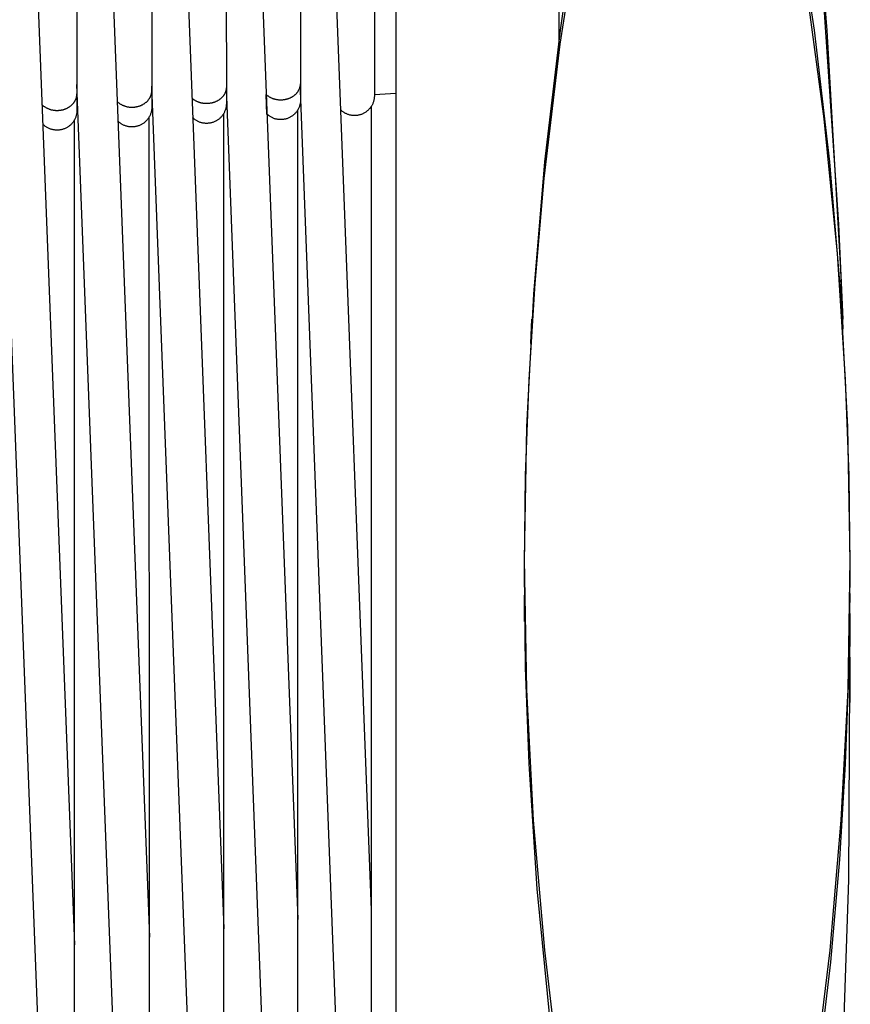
# Model space of a CAD drawing. Header units: millimetres. Extents: x 5000 to 6727, y 0 to 1679.
# Tile 30 of 106: x 5537 to 5715, y 276 to 487. Entities that reach past the tile are written whole.
import ezdxf

# ---------------------------------------------------------------- set-up
doc = ezdxf.new("R2010")
doc.units = ezdxf.units.MM
doc.layers.add('Archiv', color=18, linetype='Continuous', true_color=0x000000)
doc.layers.add('Make2D$Sichtbar$Kurven', color=18, linetype='Continuous', true_color=0x000000)

msp = doc.modelspace()

# ---------------------------------------------------------------- linework, layer by layer
at = {"layer": 'Archiv'}
for p, q in [((5597.01, 592.58), (5597.03, 473.79)), ((5596.95, 473.09), (5596.97, 473.17)), ((5596.97, 473.17), (5596.98, 473.25)), ((5596.98, 473.25), (5597, 473.33)), ((5597, 473.33), (5597.01, 473.41)), ((5597.01, 473.41), (5597.02, 473.49)), ((5597.02, 473.49), (5597.03, 473.57)), ((5597.03, 473.79), (5597.03, 472.06)), ((5597.03, 473.57), (5597.03, 473.64)), ((5589.83, 467.19), (5589.64, 471.41)), ((5589.64, 471.41), (5589.72, 471.34)), ((5589.72, 471.34), (5589.8, 471.27)), ((5589.8, 471.27), (5589.88, 471.2)), ((5589.88, 471.2), (5589.97, 471.13)), ((5589.97, 471.13), (5590.06, 471.07)), ((5590.06, 471.07), (5590.15, 471.01)), ((5595.39, 470.99), (5595.48, 471.05)), ((5595.48, 471.05), (5595.56, 471.1)), ((5595.56, 471.1), (5595.64, 471.16)), ((5595.64, 471.16), (5595.72, 471.22)), ((5595.72, 471.22), (5595.79, 471.29)), ((5595.79, 471.29), (5595.87, 471.35)), ((5595.87, 471.35), (5595.94, 471.42)), ((5595.94, 471.42), (5596.01, 471.48)), ((5596.01, 471.48), (5596.08, 471.55)), ((5596.08, 471.55), (5596.14, 471.62)), ((5596.14, 471.62), (5596.21, 471.69)), ((5596.21, 471.69), (5596.27, 471.76)), ((5596.27, 471.76), (5596.33, 471.84)), ((5596.33, 471.84), (5596.39, 471.91)), ((5596.39, 471.91), (5596.44, 471.99)), ((5596.44, 471.99), (5596.49, 472.06)), ((5596.49, 472.06), (5596.54, 472.14)), ((5596.54, 472.14), (5596.59, 472.22)), ((5596.59, 472.22), (5596.64, 472.29)), ((5596.64, 472.29), (5596.68, 472.37)), ((5596.68, 472.37), (5596.72, 472.45)), ((5596.72, 472.45), (5596.76, 472.53)), ((5596.76, 472.53), (5596.79, 472.61)), ((5596.79, 472.61), (5596.82, 472.69)), ((5596.82, 472.69), (5596.85, 472.77)), ((5596.85, 472.77), (5596.88, 472.85)), ((5596.88, 472.85), (5596.91, 472.93)), ((5596.91, 472.93), (5596.93, 473.01)), ((5596.93, 473.01), (5596.95, 473.09)), ((5597.03, 472.06), (5597.03, 470.46)), ((5590.15, 471.01), (5590.24, 470.95)), ((5590.24, 470.95), (5590.33, 470.89)), ((5590.33, 470.89), (5590.43, 470.84)), ((5590.43, 470.84), (5590.53, 470.79)), ((5590.53, 470.79), (5590.62, 470.74)), ((5590.62, 470.74), (5590.72, 470.69)), ((5590.72, 470.69), (5590.82, 470.65)), ((5590.82, 470.65), (5590.92, 470.6)), ((5590.92, 470.6), (5591.03, 470.56)), ((5591.03, 470.56), (5591.13, 470.53)), ((5591.13, 470.53), (5591.23, 470.49)), ((5591.23, 470.49), (5591.34, 470.46)), ((5591.34, 470.46), (5591.44, 470.43)), ((5591.44, 470.43), (5591.55, 470.4)), ((5591.55, 470.4), (5591.65, 470.37)), ((5591.65, 470.37), (5591.76, 470.35)), ((5591.76, 470.35), (5591.86, 470.33)), ((5591.86, 470.33), (5591.97, 470.31)), ((5591.97, 470.31), (5592.07, 470.3)), ((5592.07, 470.3), (5592.17, 470.28)), ((5592.17, 470.28), (5592.28, 470.27)), ((5592.28, 470.27), (5592.38, 470.26)), ((5592.38, 470.26), (5592.48, 470.25)), ((5592.48, 470.25), (5592.58, 470.25)), ((5592.58, 470.25), (5592.68, 470.25)), ((5592.68, 470.25), (5592.78, 470.25)), ((5592.78, 470.25), (5592.88, 470.25)), ((5592.88, 470.25), (5592.97, 470.25)), ((5592.97, 470.25), (5593.06, 470.25)), ((5593.06, 470.25), (5593.15, 470.26)), ((5593.15, 470.26), (5593.25, 470.27)), ((5593.25, 470.27), (5593.34, 470.28)), ((5593.34, 470.28), (5593.44, 470.29)), ((5593.44, 470.29), (5593.53, 470.3)), ((5593.53, 470.3), (5593.63, 470.32)), ((5593.63, 470.32), (5593.73, 470.33)), ((5593.73, 470.33), (5593.82, 470.35)), ((5593.82, 470.35), (5593.92, 470.37)), ((5593.92, 470.37), (5594.02, 470.4)), ((5594.02, 470.4), (5594.11, 470.42)), ((5594.11, 470.42), (5594.21, 470.45)), ((5594.21, 470.45), (5594.3, 470.48)), ((5594.3, 470.48), (5594.4, 470.51)), ((5594.4, 470.51), (5594.49, 470.54)), ((5594.49, 470.54), (5594.59, 470.58)), ((5594.59, 470.58), (5594.68, 470.62)), ((5594.68, 470.62), (5594.77, 470.66)), ((5594.77, 470.66), (5594.86, 470.7)), ((5594.86, 470.7), (5594.96, 470.74)), ((5594.96, 470.74), (5595.05, 470.79)), ((5595.05, 470.79), (5595.13, 470.84)), ((5595.13, 470.84), (5595.22, 470.89)), ((5595.22, 470.89), (5595.31, 470.94)), ((5595.31, 470.94), (5595.39, 470.99)), ((5596.83, 468.93), (5596.78, 468.79)), ((5596.87, 469.07), (5596.83, 468.93)), ((5596.91, 469.22), (5596.87, 469.07)), ((5596.94, 469.36), (5596.91, 469.22)), ((5596.97, 469.51), (5596.94, 469.36)), ((5596.99, 469.65), (5596.97, 469.51)), ((5597.01, 469.8), (5596.99, 469.65)), ((5597.02, 469.95), (5597.01, 469.8)), ((5597.03, 470.1), (5597.02, 469.95)), ((5597.03, 470.46), (5597.03, 470.24)), ((5597.03, 470.24), (5597.03, 470.1)), ((5580.6, 80.4), (5580.54, 467.3)), ((5589.94, 467.09), (5589.83, 467.19)), ((5590.05, 466.99), (5589.94, 467.09)), ((5590.17, 466.89), (5590.05, 466.99)), ((5590.29, 466.81), (5590.17, 466.89)), ((5595.4, 466.9), (5595.28, 466.81)), ((5595.52, 466.99), (5595.4, 466.9)), ((5595.63, 467.09), (5595.52, 466.99)), ((5595.74, 467.19), (5595.63, 467.09)), ((5595.84, 467.29), (5595.74, 467.19)), ((5595.94, 467.4), (5595.84, 467.29)), ((5596.04, 467.51), (5595.94, 467.4)), ((5596.13, 467.63), (5596.04, 467.51)), ((5596.22, 467.75), (5596.13, 467.63)), ((5596.31, 467.87), (5596.22, 467.75)), ((5596.39, 467.99), (5596.31, 467.87)), ((5596.47, 468.12), (5596.39, 467.99)), ((5596.47, 81.26), (5596.44, 468.07)), ((5596.54, 468.25), (5596.47, 468.12)), ((5596.6, 468.38), (5596.54, 468.25)), ((5596.67, 468.52), (5596.6, 468.38)), ((5596.73, 468.65), (5596.67, 468.52)), ((5596.78, 468.79), (5596.73, 468.65)), ((5612.25, 82.18), (5612.25, 468.91)), ((5548.61, 78.86), (5548.51, 465.93)), ((5564.64, 79.6), (5564.56, 466.58)), ((5590.41, 466.72), (5590.29, 466.81)), ((5590.53, 466.64), (5590.41, 466.72)), ((5590.66, 466.56), (5590.53, 466.64)), ((5590.79, 466.49), (5590.66, 466.56)), ((5590.92, 466.42), (5590.79, 466.49)), ((5591.06, 466.36), (5590.92, 466.42)), ((5591.19, 466.3), (5591.06, 466.36)), ((5591.33, 466.25), (5591.19, 466.3)), ((5591.47, 466.2), (5591.33, 466.25)), ((5591.61, 466.16), (5591.47, 466.2)), ((5591.76, 466.12), (5591.61, 466.16)), ((5591.9, 466.09), (5591.76, 466.12)), ((5592.05, 466.06), (5591.9, 466.09)), ((5592.19, 466.04), (5592.05, 466.06)), ((5592.34, 466.02), (5592.19, 466.04)), ((5592.49, 466), (5592.34, 466.02)), ((5592.64, 466), (5592.49, 466)), ((5592.79, 465.99), (5592.64, 466)), ((5592.93, 466), (5592.79, 465.99)), ((5593.08, 466), (5592.93, 466)), ((5593.23, 466.02), (5593.08, 466)), ((5593.38, 466.04), (5593.23, 466.02)), ((5593.52, 466.06), (5593.38, 466.04)), ((5593.67, 466.09), (5593.52, 466.06)), ((5593.81, 466.12), (5593.67, 466.09)), ((5593.96, 466.16), (5593.81, 466.12)), ((5594.1, 466.2), (5593.96, 466.16)), ((5594.24, 466.25), (5594.1, 466.2)), ((5594.38, 466.3), (5594.24, 466.25)), ((5594.51, 466.36), (5594.38, 466.3)), ((5594.65, 466.42), (5594.51, 466.36)), ((5594.78, 466.49), (5594.65, 466.42)), ((5594.91, 466.56), (5594.78, 466.49)), ((5595.04, 466.64), (5594.91, 466.56)), ((5595.16, 466.72), (5595.04, 466.64)), ((5595.28, 466.81), (5595.16, 466.72))]:
    msp.add_line(p, q, dxfattribs=at)
at = {"layer": 'Make2D$Sichtbar$Kurven', "color": 18, "lineweight": -3, "true_color": 0x000000}
for p, q in [((5612.86, 655.66), (5612.87, 474.66)), ((5549, 597.85), (5549.04, 471.53)), ((5565.08, 596.22), (5565.11, 472.23)), ((5581.08, 594.46), (5581.11, 472.98)), ((5710.05, 485.09), (5705.84, 536.23)), ((5659.02, 523.62), (5652.67, 482.16)), ((5617.5, 517.18), (5617.5, 22.64)), ((5652.5, 480.94), (5652.5, 517.18)), ((5656.96, 513.36), (5652.72, 485.2)), ((5707.29, 485.2), (5703.04, 513.36)), ((5707.85, 512.57), (5712.46, 443.51)), ((5612.25, 296.43), (5604.37, 502.99)), ((5588.53, 501.2), (5596.45, 294.37)), ((5572.61, 499.48), (5580.57, 292.43)), ((5556.61, 497.86), (5564.6, 290.63)), ((5540.53, 496.32), (5548.56, 288.97)), ((5709.36, 466.15), (5705.5, 494.92)), ((5652.72, 485.2), (5649.4, 456.92)), ((5710.61, 456.92), (5707.29, 485.2)), ((5712.97, 433.87), (5710.05, 485.09)), ((5652.67, 482.16), (5649.25, 453.33)), ((5547.77, 89.53), (5532.9, 473.81)), ((5563.82, 90.25), (5549.04, 473.51)), ((5579.8, 91.03), (5565.11, 473.15)), ((5612.87, 474.66), (5612.87, 472.92)), ((5548.99, 470.96), (5549, 471.04)), ((5549, 471.04), (5549.01, 471.12)), ((5549.01, 471.12), (5549.02, 471.21)), ((5549.02, 471.21), (5549.03, 471.29)), ((5549.03, 471.29), (5549.04, 471.37)), ((5549.04, 471.53), (5549.04, 471.53)), ((5549.04, 471.45), (5549.04, 471.52)), ((5549.04, 471.52), (5549.04, 469.79)), ((5549.04, 471.37), (5549.04, 471.45)), ((5564.85, 471), (5564.89, 471.08)), ((5564.89, 471.08), (5564.92, 471.16)), ((5564.92, 471.16), (5564.95, 471.24)), ((5564.95, 471.24), (5564.98, 471.33)), ((5564.98, 471.33), (5565, 471.41)), ((5565, 471.41), (5565.02, 471.49)), ((5565.02, 471.49), (5565.04, 471.58)), ((5565.04, 471.58), (5565.06, 471.66)), ((5565.06, 471.66), (5565.07, 471.74)), ((5565.07, 471.74), (5565.09, 471.82)), ((5565.09, 471.82), (5565.1, 471.9)), ((5565.1, 471.99), (5565.11, 472.07)), ((5565.1, 471.9), (5565.1, 471.99)), ((5565.11, 472.23), (5565.11, 472.22)), ((5565.11, 472.15), (5565.11, 472.22)), ((5565.11, 472.22), (5565.11, 470.49)), ((5565.11, 472.07), (5565.11, 472.15)), ((5580.47, 471.1), (5580.41, 471.02)), ((5580.52, 471.17), (5580.47, 471.1)), ((5580.57, 471.25), (5580.52, 471.17)), ((5580.62, 471.33), (5580.57, 471.25)), ((5580.67, 471.4), (5580.62, 471.33)), ((5580.72, 471.48), (5580.67, 471.4)), ((5580.76, 471.56), (5580.72, 471.48)), ((5580.8, 471.64), (5580.76, 471.56)), ((5580.84, 471.72), (5580.8, 471.64)), ((5580.87, 471.8), (5580.84, 471.72)), ((5580.9, 471.88), (5580.87, 471.8)), ((5580.93, 471.96), (5580.9, 471.88)), ((5580.96, 472.04), (5580.93, 471.96)), ((5580.99, 472.12), (5580.96, 472.04)), ((5581.01, 472.2), (5580.99, 472.12)), ((5581.03, 472.28), (5581.01, 472.2)), ((5581.05, 472.36), (5581.03, 472.28)), ((5581.06, 472.44), (5581.05, 472.36)), ((5581.08, 472.52), (5581.06, 472.44)), ((5581.09, 472.6), (5581.08, 472.52)), ((5581.1, 472.68), (5581.09, 472.6)), ((5581.11, 472.75), (5581.1, 472.68)), ((5581.11, 472.98), (5581.11, 471.24)), ((5595.7, 91.86), (5581.11, 472.83)), ((5581.11, 472.83), (5581.11, 472.75)), ((5581.11, 471.24), (5581.11, 469.65)), ((5611.52, 92.75), (5597.03, 472.25)), ((5612.87, 472.92), (5612.87, 471.33)), ((5617.5, 471.57), (5612.87, 471.3)), ((5612.87, 471.33), (5612.87, 471.11)), ((5612.87, 471.11), (5612.87, 470.97)), ((5541.58, 469.19), (5541.66, 469.12)), ((5541.66, 469.12), (5541.74, 469.05)), ((5541.74, 469.05), (5541.83, 468.98)), ((5541.83, 468.98), (5541.91, 468.91)), ((5547.63, 468.89), (5547.72, 468.95)), ((5547.72, 468.95), (5547.79, 469.01)), ((5547.79, 469.01), (5547.87, 469.08)), ((5547.87, 469.08), (5547.95, 469.15)), ((5547.95, 469.15), (5548.02, 469.21)), ((5548.02, 469.21), (5548.09, 469.29)), ((5548.09, 469.29), (5548.16, 469.36)), ((5548.16, 469.36), (5548.22, 469.43)), ((5548.22, 469.43), (5548.29, 469.5)), ((5548.29, 469.5), (5548.35, 469.58)), ((5548.35, 469.58), (5548.4, 469.66)), ((5548.4, 469.66), (5548.46, 469.73)), ((5548.46, 469.73), (5548.51, 469.81)), ((5548.51, 469.81), (5548.56, 469.89)), ((5548.56, 469.89), (5548.61, 469.97)), ((5548.61, 469.97), (5548.66, 470.05)), ((5548.66, 470.05), (5548.7, 470.14)), ((5548.7, 470.14), (5548.74, 470.22)), ((5548.74, 470.22), (5548.78, 470.3)), ((5548.78, 470.3), (5548.81, 470.38)), ((5548.81, 470.38), (5548.85, 470.46)), ((5548.85, 470.46), (5548.88, 470.55)), ((5548.88, 470.55), (5548.9, 470.63)), ((5548.9, 470.63), (5548.93, 470.71)), ((5548.93, 470.71), (5548.95, 470.8)), ((5548.95, 470.8), (5548.97, 470.88)), ((5548.97, 470.88), (5548.99, 470.96)), ((5549.04, 469.79), (5549.04, 468.2)), ((5557.69, 469.86), (5557.77, 469.79)), ((5557.77, 469.79), (5557.85, 469.72)), ((5557.85, 469.72), (5557.93, 469.65)), ((5557.93, 469.65), (5558.02, 469.58)), ((5558.02, 469.58), (5558.11, 469.52)), ((5558.11, 469.52), (5558.2, 469.45)), ((5558.2, 469.45), (5558.29, 469.39)), ((5558.29, 469.39), (5558.38, 469.33)), ((5558.38, 469.33), (5558.48, 469.28)), ((5558.48, 469.28), (5558.58, 469.22)), ((5558.58, 469.22), (5558.68, 469.17)), ((5558.68, 469.17), (5558.78, 469.12)), ((5558.78, 469.12), (5558.88, 469.08)), ((5558.88, 469.08), (5558.98, 469.03)), ((5558.98, 469.03), (5559.08, 468.99)), ((5559.08, 468.99), (5559.19, 468.95)), ((5559.19, 468.95), (5559.29, 468.92)), ((5562.43, 468.91), (5562.53, 468.95)), ((5562.53, 468.95), (5562.62, 468.98)), ((5562.62, 468.98), (5562.72, 469.02)), ((5562.72, 469.02), (5562.82, 469.06)), ((5562.82, 469.06), (5562.91, 469.1)), ((5562.91, 469.1), (5563, 469.15)), ((5563, 469.15), (5563.1, 469.2)), ((5563.1, 469.2), (5563.19, 469.24)), ((5563.19, 469.24), (5563.28, 469.3)), ((5563.28, 469.3), (5563.37, 469.35)), ((5563.37, 469.35), (5563.46, 469.4)), ((5563.46, 469.4), (5563.54, 469.46)), ((5563.54, 469.46), (5563.63, 469.52)), ((5563.63, 469.52), (5563.71, 469.58)), ((5563.71, 469.58), (5563.79, 469.64)), ((5563.79, 469.64), (5563.87, 469.71)), ((5563.87, 469.71), (5563.95, 469.77)), ((5563.95, 469.77), (5564.02, 469.84)), ((5564.02, 469.84), (5564.09, 469.91)), ((5564.09, 469.91), (5564.16, 469.98)), ((5564.16, 469.98), (5564.23, 470.05)), ((5564.23, 470.05), (5564.3, 470.13)), ((5564.3, 470.13), (5564.36, 470.2)), ((5564.36, 470.2), (5564.42, 470.28)), ((5564.42, 470.28), (5564.48, 470.35)), ((5564.48, 470.35), (5564.54, 470.43)), ((5564.54, 470.43), (5564.59, 470.51)), ((5564.59, 470.51), (5564.64, 470.59)), ((5564.64, 470.59), (5564.69, 470.67)), ((5564.69, 470.67), (5564.73, 470.75)), ((5564.73, 470.75), (5564.78, 470.83)), ((5564.78, 470.83), (5564.82, 470.91)), ((5564.82, 470.91), (5564.85, 471)), ((5565.11, 470.49), (5565.11, 468.9)), ((5573.8, 470.52), (5573.72, 470.59)), ((5573.88, 470.45), (5573.8, 470.52)), ((5573.96, 470.39), (5573.88, 470.45)), ((5574.05, 470.32), (5573.96, 470.39)), ((5574.14, 470.26), (5574.05, 470.32)), ((5574.23, 470.2), (5574.14, 470.26)), ((5574.32, 470.14), (5574.23, 470.2)), ((5574.41, 470.08), (5574.32, 470.14)), ((5574.51, 470.03), (5574.41, 470.08)), ((5574.61, 469.98), (5574.51, 470.03)), ((5574.7, 469.93), (5574.61, 469.98)), ((5574.8, 469.88), (5574.7, 469.93)), ((5574.9, 469.83), (5574.8, 469.88)), ((5575, 469.79), (5574.9, 469.83)), ((5575.11, 469.75), (5575, 469.79)), ((5575.21, 469.71), (5575.11, 469.75)), ((5575.31, 469.68), (5575.21, 469.71)), ((5575.42, 469.64), (5575.31, 469.68)), ((5575.52, 469.61), (5575.42, 469.64)), ((5575.63, 469.59), (5575.52, 469.61)), ((5575.73, 469.56), (5575.63, 469.59)), ((5575.84, 469.54), (5575.73, 469.56)), ((5575.94, 469.52), (5575.84, 469.54)), ((5576.05, 469.5), (5575.94, 469.52)), ((5576.15, 469.48), (5576.05, 469.5)), ((5576.25, 469.47), (5576.15, 469.48)), ((5576.36, 469.46), (5576.25, 469.47)), ((5576.46, 469.45), (5576.36, 469.46)), ((5576.56, 469.44), (5576.46, 469.45)), ((5576.66, 469.44), (5576.56, 469.44)), ((5576.76, 469.43), (5576.66, 469.44)), ((5576.86, 469.43), (5576.76, 469.43)), ((5576.96, 469.43), (5576.86, 469.43)), ((5577.05, 469.44), (5576.96, 469.43)), ((5577.14, 469.44), (5577.05, 469.44)), ((5577.23, 469.45), (5577.14, 469.44)), ((5577.33, 469.45), (5577.23, 469.45)), ((5577.42, 469.46), (5577.33, 469.45)), ((5577.52, 469.48), (5577.42, 469.46)), ((5577.61, 469.49), (5577.52, 469.48)), ((5577.71, 469.5), (5577.61, 469.49)), ((5577.81, 469.52), (5577.71, 469.5)), ((5577.9, 469.54), (5577.81, 469.52)), ((5578, 469.56), (5577.9, 469.54)), ((5578.09, 469.59), (5578, 469.56)), ((5578.19, 469.61), (5578.09, 469.59)), ((5578.29, 469.64), (5578.19, 469.61)), ((5578.38, 469.67), (5578.29, 469.64)), ((5578.48, 469.7), (5578.38, 469.67)), ((5578.57, 469.73), (5578.48, 469.7)), ((5578.67, 469.77), (5578.57, 469.73)), ((5578.76, 469.81), (5578.67, 469.77)), ((5578.85, 469.85), (5578.76, 469.81)), ((5578.94, 469.89), (5578.85, 469.85)), ((5579.04, 469.93), (5578.94, 469.89)), ((5579.13, 469.98), (5579.04, 469.93)), ((5579.21, 470.02), (5579.13, 469.98)), ((5579.3, 470.07), (5579.21, 470.02)), ((5579.39, 470.13), (5579.3, 470.07)), ((5579.47, 470.18), (5579.39, 470.13)), ((5579.56, 470.24), (5579.47, 470.18)), ((5579.64, 470.29), (5579.56, 470.24)), ((5579.72, 470.35), (5579.64, 470.29)), ((5579.8, 470.41), (5579.72, 470.35)), ((5579.87, 470.47), (5579.8, 470.41)), ((5579.95, 470.54), (5579.87, 470.47)), ((5580.02, 470.6), (5579.95, 470.54)), ((5580.09, 470.67), (5580.02, 470.6)), ((5580.16, 470.74), (5580.09, 470.67)), ((5580.22, 470.81), (5580.16, 470.74)), ((5580.29, 470.88), (5580.22, 470.81)), ((5580.35, 470.95), (5580.29, 470.88)), ((5580.41, 471.02), (5580.35, 470.95)), ((5581.09, 468.99), (5581.07, 468.85)), ((5581.1, 469.14), (5581.09, 468.99)), ((5581.11, 469.28), (5581.1, 469.14)), ((5581.11, 469.65), (5581.11, 469.43)), ((5581.23, 469.63), (5581.11, 469.63)), ((5581.11, 469.43), (5581.11, 469.28)), ((5612.31, 469), (5612.23, 468.87)), ((5612.38, 469.13), (5612.31, 469)), ((5612.44, 469.26), (5612.38, 469.13)), ((5612.51, 469.39), (5612.44, 469.26)), ((5612.56, 469.53), (5612.51, 469.39)), ((5612.62, 469.67), (5612.56, 469.53)), ((5612.66, 469.81), (5612.62, 469.67)), ((5612.71, 469.95), (5612.66, 469.81)), ((5612.74, 470.09), (5612.71, 469.95)), ((5612.78, 470.23), (5612.74, 470.09)), ((5612.81, 470.38), (5612.78, 470.23)), ((5612.83, 470.52), (5612.81, 470.38)), ((5612.85, 470.67), (5612.83, 470.52)), ((5612.86, 470.82), (5612.85, 470.67)), ((5612.87, 470.97), (5612.86, 470.82)), ((5541.91, 468.91), (5542, 468.84)), ((5542, 468.84), (5542.09, 468.78)), ((5542.09, 468.78), (5542.19, 468.72)), ((5542.19, 468.72), (5542.28, 468.66)), ((5542.28, 468.66), (5542.38, 468.6)), ((5542.38, 468.6), (5542.48, 468.54)), ((5542.48, 468.54), (5542.58, 468.49)), ((5542.58, 468.49), (5542.68, 468.44)), ((5542.68, 468.44), (5542.78, 468.39)), ((5542.78, 468.39), (5542.88, 468.35)), ((5542.88, 468.35), (5542.99, 468.31)), ((5542.99, 468.31), (5543.09, 468.27)), ((5543.09, 468.27), (5543.2, 468.23)), ((5543.2, 468.23), (5543.3, 468.2)), ((5543.3, 468.2), (5543.41, 468.16)), ((5543.41, 468.16), (5543.52, 468.13)), ((5543.52, 468.13), (5543.63, 468.11)), ((5543.63, 468.11), (5543.73, 468.08)), ((5543.73, 468.08), (5543.84, 468.06)), ((5543.84, 468.06), (5543.95, 468.04)), ((5543.95, 468.04), (5544.06, 468.02)), ((5544.06, 468.02), (5544.16, 468.01)), ((5544.16, 468.01), (5544.27, 468)), ((5544.27, 468), (5544.37, 467.99)), ((5544.37, 467.99), (5544.48, 467.98)), ((5544.48, 467.98), (5544.58, 467.98)), ((5544.58, 467.98), (5544.69, 467.97)), ((5544.69, 467.97), (5544.79, 467.97)), ((5544.79, 467.97), (5544.88, 467.97)), ((5544.88, 467.97), (5544.98, 467.98)), ((5544.98, 467.98), (5545.07, 467.98)), ((5545.07, 467.98), (5545.17, 467.99)), ((5545.17, 467.99), (5545.27, 467.99)), ((5545.27, 467.99), (5545.37, 468)), ((5545.37, 468), (5545.46, 468.02)), ((5545.46, 468.02), (5545.56, 468.03)), ((5545.56, 468.03), (5545.66, 468.05)), ((5545.66, 468.05), (5545.76, 468.07)), ((5545.76, 468.07), (5545.86, 468.09)), ((5545.86, 468.09), (5545.96, 468.11)), ((5545.96, 468.11), (5546.06, 468.13)), ((5546.06, 468.13), (5546.16, 468.16)), ((5546.16, 468.16), (5546.25, 468.19)), ((5546.25, 468.19), (5546.35, 468.22)), ((5546.35, 468.22), (5546.45, 468.25)), ((5546.45, 468.25), (5546.55, 468.29)), ((5546.55, 468.29), (5546.65, 468.33)), ((5546.65, 468.33), (5546.74, 468.37)), ((5546.74, 468.37), (5546.84, 468.41)), ((5546.84, 468.41), (5546.93, 468.46)), ((5546.93, 468.46), (5547.02, 468.5)), ((5547.02, 468.5), (5547.11, 468.55)), ((5547.11, 468.55), (5547.2, 468.6)), ((5547.2, 468.6), (5547.29, 468.65)), ((5547.29, 468.65), (5547.38, 468.71)), ((5547.38, 468.71), (5547.47, 468.77)), ((5547.47, 468.77), (5547.55, 468.83)), ((5547.55, 468.83), (5547.63, 468.89)), ((5548.91, 466.95), (5548.87, 466.81)), ((5548.95, 467.1), (5548.91, 466.95)), ((5548.97, 467.24), (5548.95, 467.1)), ((5549, 467.39), (5548.97, 467.24)), ((5549.02, 467.53), (5549, 467.39)), ((5549.03, 467.68), (5549.02, 467.53)), ((5549.04, 467.83), (5549.03, 467.68)), ((5549.04, 468.2), (5549.04, 467.98)), ((5549.24, 468.19), (5549.04, 468.18)), ((5549.04, 467.98), (5549.04, 467.83)), ((5559.29, 468.92), (5559.4, 468.88)), ((5559.4, 468.88), (5559.5, 468.85)), ((5559.5, 468.85), (5559.61, 468.82)), ((5559.61, 468.82), (5559.72, 468.8)), ((5559.72, 468.8), (5559.82, 468.77)), ((5559.82, 468.77), (5559.93, 468.75)), ((5559.93, 468.75), (5560.03, 468.73)), ((5560.03, 468.73), (5560.14, 468.72)), ((5560.14, 468.72), (5560.24, 468.7)), ((5560.24, 468.7), (5560.35, 468.69)), ((5560.35, 468.69), (5560.45, 468.68)), ((5560.45, 468.68), (5560.56, 468.67)), ((5560.56, 468.67), (5560.66, 468.67)), ((5560.66, 468.67), (5560.76, 468.67)), ((5560.76, 468.67), (5560.86, 468.66)), ((5560.86, 468.66), (5560.96, 468.67)), ((5560.96, 468.67), (5561.05, 468.67)), ((5561.05, 468.67), (5561.15, 468.67)), ((5561.15, 468.67), (5561.25, 468.68)), ((5561.25, 468.68), (5561.34, 468.69)), ((5561.34, 468.69), (5561.44, 468.7)), ((5561.44, 468.7), (5561.54, 468.71)), ((5561.54, 468.71), (5561.64, 468.72)), ((5561.64, 468.72), (5561.74, 468.74)), ((5561.74, 468.74), (5561.83, 468.76)), ((5561.83, 468.76), (5561.93, 468.78)), ((5561.93, 468.78), (5562.03, 468.8)), ((5562.03, 468.8), (5562.13, 468.83)), ((5562.13, 468.83), (5562.23, 468.85)), ((5562.23, 468.85), (5562.33, 468.88)), ((5562.33, 468.88), (5562.43, 468.91)), ((5564.69, 466.82), (5564.62, 466.69)), ((5564.75, 466.96), (5564.69, 466.82)), ((5564.81, 467.09), (5564.75, 466.96)), ((5564.86, 467.23), (5564.81, 467.09)), ((5564.91, 467.37), (5564.86, 467.23)), ((5564.95, 467.51), (5564.91, 467.37)), ((5564.99, 467.65), (5564.95, 467.51)), ((5565.02, 467.8), (5564.99, 467.65)), ((5565.05, 467.94), (5565.02, 467.8)), ((5565.07, 468.09), (5565.05, 467.94)), ((5565.09, 468.23), (5565.07, 468.09)), ((5565.1, 468.38), (5565.09, 468.23)), ((5565.11, 468.53), (5565.1, 468.38)), ((5565.11, 468.9), (5565.11, 468.68)), ((5565.28, 468.88), (5565.11, 468.87)), ((5565.11, 468.68), (5565.11, 468.53)), ((5580.23, 466.84), (5580.14, 466.72)), ((5580.32, 466.96), (5580.23, 466.84)), ((5580.4, 467.08), (5580.32, 466.96)), ((5580.48, 467.2), (5580.4, 467.08)), ((5580.56, 467.33), (5580.48, 467.2)), ((5580.63, 467.46), (5580.56, 467.33)), ((5580.69, 467.59), (5580.63, 467.46)), ((5580.75, 467.72), (5580.69, 467.59)), ((5580.81, 467.86), (5580.75, 467.72)), ((5580.86, 467.99), (5580.81, 467.86)), ((5580.91, 468.13), (5580.86, 467.99)), ((5580.95, 468.27), (5580.91, 468.13)), ((5580.99, 468.41), (5580.95, 468.27)), ((5581.02, 468.56), (5580.99, 468.41)), ((5581.05, 468.7), (5581.02, 468.56)), ((5581.07, 468.85), (5581.05, 468.7)), ((5605.81, 467.92), (5605.7, 468.02)), ((5605.92, 467.83), (5605.81, 467.92)), ((5606.04, 467.74), (5605.92, 467.83)), ((5606.16, 467.65), (5606.04, 467.74)), ((5606.28, 467.56), (5606.16, 467.65)), ((5606.4, 467.49), (5606.28, 467.56)), ((5606.53, 467.41), (5606.4, 467.49)), ((5606.66, 467.34), (5606.53, 467.41)), ((5606.79, 467.28), (5606.66, 467.34)), ((5606.93, 467.21), (5606.79, 467.28)), ((5607.06, 467.16), (5606.93, 467.21)), ((5607.2, 467.11), (5607.06, 467.16)), ((5607.34, 467.06), (5607.2, 467.11)), ((5607.48, 467.02), (5607.34, 467.06)), ((5607.63, 466.98), (5607.48, 467.02)), ((5607.77, 466.95), (5607.63, 466.98)), ((5607.92, 466.92), (5607.77, 466.95)), ((5608.06, 466.9), (5607.92, 466.92)), ((5608.21, 466.88), (5608.06, 466.9)), ((5608.36, 466.87), (5608.21, 466.88)), ((5608.5, 466.86), (5608.36, 466.87)), ((5608.65, 466.86), (5608.5, 466.86)), ((5608.8, 466.87), (5608.65, 466.86)), ((5608.95, 466.88), (5608.8, 466.87)), ((5609.09, 466.89), (5608.95, 466.88)), ((5609.24, 466.91), (5609.09, 466.89)), ((5609.39, 466.93), (5609.24, 466.91)), ((5609.53, 466.96), (5609.39, 466.93)), ((5609.67, 467), (5609.53, 466.96)), ((5609.82, 467.04), (5609.67, 467)), ((5609.96, 467.08), (5609.82, 467.04)), ((5610.1, 467.13), (5609.96, 467.08)), ((5610.23, 467.18), (5610.1, 467.13)), ((5610.37, 467.24), (5610.23, 467.18)), ((5610.5, 467.3), (5610.37, 467.24)), ((5610.63, 467.37), (5610.5, 467.3)), ((5610.76, 467.44), (5610.63, 467.37)), ((5610.89, 467.52), (5610.76, 467.44)), ((5611.01, 467.6), (5610.89, 467.52)), ((5611.13, 467.69), (5611.01, 467.6)), ((5611.25, 467.78), (5611.13, 467.69)), ((5611.36, 467.87), (5611.25, 467.78)), ((5611.48, 467.97), (5611.36, 467.87)), ((5611.58, 468.07), (5611.48, 467.97)), ((5611.69, 468.17), (5611.58, 468.07)), ((5611.79, 468.28), (5611.69, 468.17)), ((5611.88, 468.39), (5611.79, 468.28)), ((5611.98, 468.51), (5611.88, 468.39)), ((5612.07, 468.63), (5611.98, 468.51)), ((5612.15, 468.75), (5612.07, 468.63)), ((5612.23, 468.87), (5612.15, 468.75)), ((5541.85, 464.91), (5541.74, 465.01)), ((5541.96, 464.81), (5541.85, 464.91)), ((5542.07, 464.71), (5541.96, 464.81)), ((5542.18, 464.62), (5542.07, 464.71)), ((5547.53, 464.73), (5547.41, 464.63)), ((5547.64, 464.82), (5547.53, 464.73)), ((5547.75, 464.92), (5547.64, 464.82)), ((5547.85, 465.03), (5547.75, 464.92)), ((5547.95, 465.14), (5547.85, 465.03)), ((5548.05, 465.25), (5547.95, 465.14)), ((5548.14, 465.36), (5548.05, 465.25)), ((5548.23, 465.48), (5548.14, 465.36)), ((5548.31, 465.6), (5548.23, 465.48)), ((5548.4, 465.73), (5548.31, 465.6)), ((5548.47, 465.86), (5548.4, 465.73)), ((5548.54, 465.98), (5548.47, 465.86)), ((5548.61, 466.12), (5548.54, 465.98)), ((5548.67, 466.25), (5548.61, 466.12)), ((5548.73, 466.39), (5548.67, 466.25)), ((5548.78, 466.53), (5548.73, 466.39)), ((5548.83, 466.67), (5548.78, 466.53)), ((5548.87, 466.81), (5548.83, 466.67)), ((5557.95, 465.58), (5557.85, 465.68)), ((5558.06, 465.48), (5557.95, 465.58)), ((5558.17, 465.38), (5558.06, 465.48)), ((5558.29, 465.29), (5558.17, 465.38)), ((5558.41, 465.21), (5558.29, 465.29)), ((5558.53, 465.12), (5558.41, 465.21)), ((5558.66, 465.04), (5558.53, 465.12)), ((5558.78, 464.97), (5558.66, 465.04)), ((5558.91, 464.9), (5558.78, 464.97)), ((5559.05, 464.83), (5558.91, 464.9)), ((5559.18, 464.77), (5559.05, 464.83)), ((5559.32, 464.72), (5559.18, 464.77)), ((5559.45, 464.67), (5559.32, 464.72)), ((5562.48, 464.75), (5562.35, 464.69)), ((5562.62, 464.8), (5562.48, 464.75)), ((5562.75, 464.87), (5562.62, 464.8)), ((5562.88, 464.94), (5562.75, 464.87)), ((5563.01, 465.01), (5562.88, 464.94)), ((5563.14, 465.08), (5563.01, 465.01)), ((5563.26, 465.17), (5563.14, 465.08)), ((5563.38, 465.25), (5563.26, 465.17)), ((5563.5, 465.34), (5563.38, 465.25)), ((5563.61, 465.43), (5563.5, 465.34)), ((5563.72, 465.53), (5563.61, 465.43)), ((5563.83, 465.63), (5563.72, 465.53)), ((5563.93, 465.74), (5563.83, 465.63)), ((5564.03, 465.85), (5563.93, 465.74)), ((5564.13, 465.96), (5564.03, 465.85)), ((5564.22, 466.07), (5564.13, 465.96)), ((5564.31, 466.19), (5564.22, 466.07)), ((5564.4, 466.31), (5564.31, 466.19)), ((5564.48, 466.44), (5564.4, 466.31)), ((5564.55, 466.56), (5564.48, 466.44)), ((5564.62, 466.69), (5564.55, 466.56)), ((5573.99, 466.31), (5573.88, 466.41)), ((5574.1, 466.21), (5573.99, 466.31)), ((5574.21, 466.11), (5574.1, 466.21)), ((5574.32, 466.02), (5574.21, 466.11)), ((5574.44, 465.94), (5574.32, 466.02)), ((5574.57, 465.86), (5574.44, 465.94)), ((5574.69, 465.78), (5574.57, 465.86)), ((5574.82, 465.71), (5574.69, 465.78)), ((5574.95, 465.64), (5574.82, 465.71)), ((5575.08, 465.57), (5574.95, 465.64)), ((5575.21, 465.51), (5575.08, 465.57)), ((5575.35, 465.46), (5575.21, 465.51)), ((5575.49, 465.41), (5575.35, 465.46)), ((5575.63, 465.37), (5575.49, 465.41)), ((5575.77, 465.32), (5575.63, 465.37)), ((5575.91, 465.29), (5575.77, 465.32)), ((5576.06, 465.26), (5575.91, 465.29)), ((5576.2, 465.23), (5576.06, 465.26)), ((5576.35, 465.21), (5576.2, 465.23)), ((5576.49, 465.2), (5576.35, 465.21)), ((5576.64, 465.19), (5576.49, 465.2)), ((5576.79, 465.18), (5576.64, 465.19)), ((5576.93, 465.18), (5576.79, 465.18)), ((5577.08, 465.19), (5576.93, 465.18)), ((5577.23, 465.2), (5577.08, 465.19)), ((5577.37, 465.21), (5577.23, 465.2)), ((5577.52, 465.23), (5577.37, 465.21)), ((5577.66, 465.26), (5577.52, 465.23)), ((5577.81, 465.29), (5577.66, 465.26)), ((5577.95, 465.32), (5577.81, 465.29)), ((5578.09, 465.36), (5577.95, 465.32)), ((5578.23, 465.41), (5578.09, 465.36)), ((5578.37, 465.46), (5578.23, 465.41)), ((5578.5, 465.51), (5578.37, 465.46)), ((5578.64, 465.57), (5578.5, 465.51)), ((5578.77, 465.63), (5578.64, 465.57)), ((5578.9, 465.7), (5578.77, 465.63)), ((5579.03, 465.77), (5578.9, 465.7)), ((5579.15, 465.85), (5579.03, 465.77)), ((5579.28, 465.93), (5579.15, 465.85)), ((5579.4, 466.02), (5579.28, 465.93)), ((5579.51, 466.11), (5579.4, 466.02)), ((5579.62, 466.2), (5579.51, 466.11)), ((5579.73, 466.3), (5579.62, 466.2)), ((5579.84, 466.4), (5579.73, 466.3)), ((5579.94, 466.5), (5579.84, 466.4)), ((5580.04, 466.61), (5579.94, 466.5)), ((5580.14, 466.72), (5580.04, 466.61)), ((5712.22, 437.27), (5709.36, 466.15)), ((5542.3, 464.53), (5542.18, 464.62)), ((5542.42, 464.45), (5542.3, 464.53)), ((5542.55, 464.37), (5542.42, 464.45)), ((5542.68, 464.29), (5542.55, 464.37)), ((5542.81, 464.22), (5542.68, 464.29)), ((5542.94, 464.15), (5542.81, 464.22)), ((5543.07, 464.09), (5542.94, 464.15)), ((5543.21, 464.03), (5543.07, 464.09)), ((5543.35, 463.98), (5543.21, 464.03)), ((5543.49, 463.93), (5543.35, 463.98)), ((5543.63, 463.89), (5543.49, 463.93)), ((5543.77, 463.85), (5543.63, 463.89)), ((5543.92, 463.82), (5543.77, 463.85)), ((5544.06, 463.79), (5543.92, 463.82)), ((5544.21, 463.77), (5544.06, 463.79)), ((5544.36, 463.75), (5544.21, 463.77)), ((5544.5, 463.74), (5544.36, 463.75)), ((5544.65, 463.73), (5544.5, 463.74)), ((5544.8, 463.73), (5544.65, 463.73)), ((5544.95, 463.73), (5544.8, 463.73)), ((5545.1, 463.74), (5544.95, 463.73)), ((5545.24, 463.75), (5545.1, 463.74)), ((5545.39, 463.77), (5545.24, 463.75)), ((5545.54, 463.79), (5545.39, 463.77)), ((5545.68, 463.82), (5545.54, 463.79)), ((5545.83, 463.86), (5545.68, 463.82)), ((5545.97, 463.89), (5545.83, 463.86)), ((5546.11, 463.94), (5545.97, 463.89)), ((5546.25, 463.99), (5546.11, 463.94)), ((5546.39, 464.04), (5546.25, 463.99)), ((5546.52, 464.1), (5546.39, 464.04)), ((5546.66, 464.16), (5546.52, 464.1)), ((5546.79, 464.23), (5546.66, 464.16)), ((5546.92, 464.3), (5546.79, 464.23)), ((5547.05, 464.38), (5546.92, 464.3)), ((5547.17, 464.46), (5547.05, 464.38)), ((5547.29, 464.54), (5547.17, 464.46)), ((5547.41, 464.63), (5547.29, 464.54)), ((5559.59, 464.62), (5559.45, 464.67)), ((5559.74, 464.58), (5559.59, 464.62)), ((5559.88, 464.54), (5559.74, 464.58)), ((5560.02, 464.51), (5559.88, 464.54)), ((5560.17, 464.48), (5560.02, 464.51)), ((5560.31, 464.46), (5560.17, 464.48)), ((5560.46, 464.45), (5560.31, 464.46)), ((5560.61, 464.43), (5560.46, 464.45)), ((5560.75, 464.43), (5560.61, 464.43)), ((5560.9, 464.43), (5560.75, 464.43)), ((5561.05, 464.43), (5560.9, 464.43)), ((5561.2, 464.44), (5561.05, 464.43)), ((5561.34, 464.45), (5561.2, 464.44)), ((5561.49, 464.47), (5561.34, 464.45)), ((5561.64, 464.5), (5561.49, 464.47)), ((5561.78, 464.53), (5561.64, 464.5)), ((5561.92, 464.56), (5561.78, 464.53)), ((5562.07, 464.6), (5561.92, 464.56)), ((5562.21, 464.64), (5562.07, 464.6)), ((5562.35, 464.69), (5562.21, 464.64)), ((5649.4, 456.92), (5647, 428.54)), ((5713, 428.54), (5710.61, 456.92)), ((5649.25, 453.33), (5647.28, 430.84)), ((5712.46, 443.51), (5713.37, 423.18)), ((5713.99, 410.26), (5712.22, 437.27)), ((5712.97, 433.86), (5712.97, 433.87)), ((5713.5, 421.11), (5712.97, 433.86)), ((5647.28, 430.84), (5646.02, 410.25)), ((5647, 428.54), (5645.54, 400.1)), ((5714.47, 400.1), (5713, 428.54)), ((5646.43, 418), (5646.63, 423.18)), ((5646.02, 410.25), (5645.26, 389.67)), ((5714.75, 389.67), (5713.99, 410.26)), ((5645.54, 400.1), (5645, 371.62)), ((5715, 371.62), (5714.47, 400.1)), ((5645.26, 389.67), (5645, 370.07)), ((5715, 369.89), (5714.75, 389.67)), ((5645, 371.62), (5645, 369.05)), ((5645, 371.62), (5645.49, 343.65)), ((5714.52, 343.65), (5715, 371.62)), ((5715, 369.05), (5715, 371.62)), ((5645, 369.05), (5645.26, 348.44)), ((5714.75, 348.42), (5715, 369.05)), ((5645.11, 362.67), (5645.12, 363.79)), ((5645.12, 363.79), (5645.13, 364.37)), ((5714.87, 364.37), (5714.88, 363.79)), ((5714.88, 363.79), (5714.9, 362.39)), ((5645.07, 358.3), (5645.11, 362.67)), ((5645.06, 358.8), (5645.08, 360.51)), ((5714.92, 360.02), (5714.64, 302.88)), ((5715, 340.95), (5714.93, 360.51)), ((5645.26, 348.44), (5646.02, 327.79)), ((5713.98, 327.78), (5714.75, 348.42)), ((5645.49, 343.65), (5646.94, 315.72)), ((5713.07, 315.72), (5714.52, 343.65)), ((5646.02, 327.79), (5647.77, 300.96)), ((5712.72, 307.26), (5713.98, 327.78)), ((5646.94, 315.72), (5649.35, 287.85)), ((5710.65, 287.85), (5713.07, 315.72)), ((5710.8, 285.23), (5712.72, 307.26)), ((5714.64, 302.88), (5712.2, 234.14)), ((5647.77, 300.96), (5650.56, 272.7)), ((5649.35, 287.85), (5652.69, 260.35)), ((5707.32, 260.35), (5710.65, 287.85)), ((5707.48, 257.02), (5710.8, 285.23))]:
    msp.add_line(p, q, dxfattribs=at)

doc.saveas('drawing.dxf')
